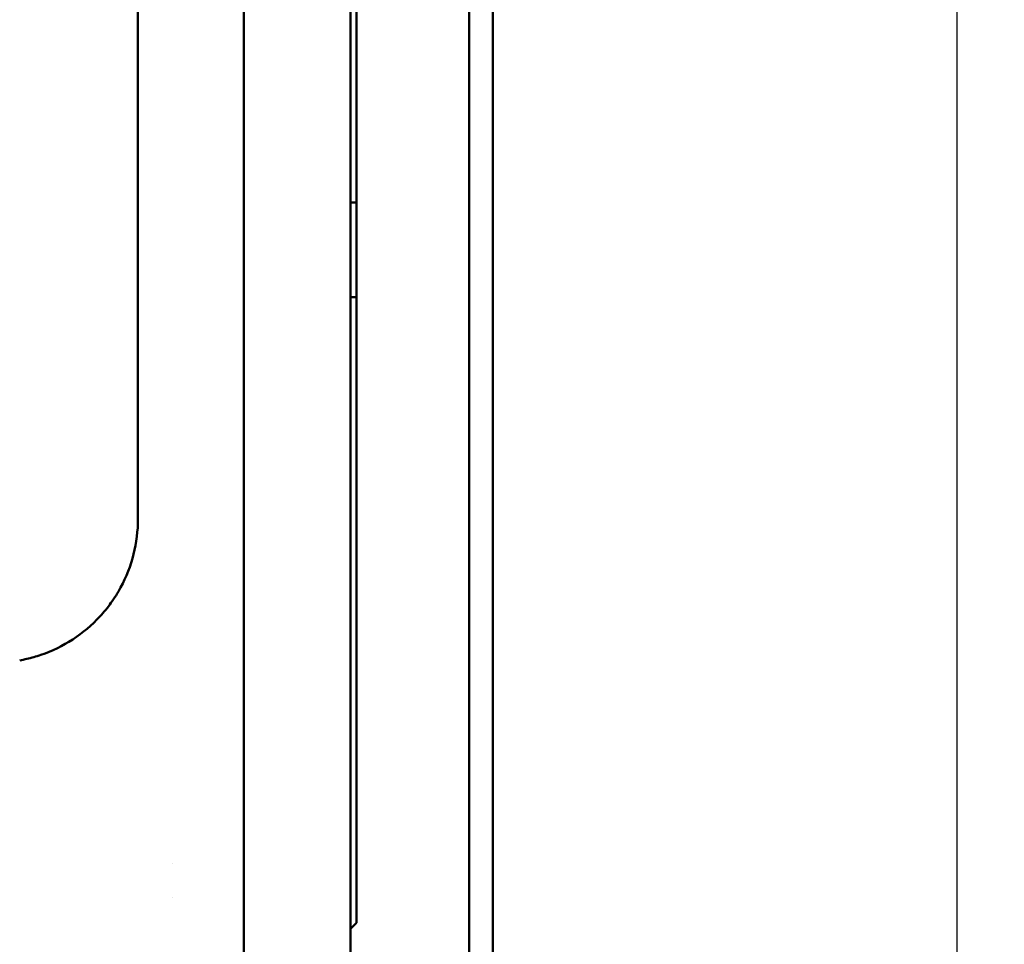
# Model space of a CAD drawing. Header units: millimetres. Extents: x 0 to 4878, y -120 to 1682.
# Tile 45 of 256: x 740 to 823, y 291 to 369. Entities that reach past the tile are written whole.
import ezdxf

# ---------------------------------------------------------------- set-up
doc = ezdxf.new("R2010")
doc.units = ezdxf.units.MM
doc.header["$LTSCALE"] = 2
doc.layers.add('Bemaßung (ISO)', color=7, linetype='Continuous', lineweight=25)
doc.layers.add('Sichtbar (ISO)', color=7, linetype='Continuous', lineweight=50)
doc.styles.add('Notiztext (DIN)', font='isocpeur.ttf')
doc.dimstyles.new('Standard (DIN)', dxfattribs={"dimscale": 2, "dimtxt": 3.5, "dimasz": 2.5, "dimexe": 2, "dimexo": 0.5, "dimgap": 0.5, "dimtad": 1, "dimrnd": 1e-08, "dimtxsty": 'Notiztext (DIN)', "dimcen": 0.09, "dimdle": 10, "dimclrd": 256, "dimclre": 256, "dimclrt": 256, "dimadec": 0, "dimazin": 0, "dimtfac": 1, "dimtmove": 0, "dimatfit": 3, "dimfxl": 1, "dimtolj": 1, "dimtzin": 0, "dimlwd": -1, "dimlwe": -1, "dimarcsym": 0})

# ---------------------------------------------------------------- blocks, each defined once
blk = doc.blocks.new('*D18')
at = {"layer": 'Bemaßung (ISO)', "transparency": 16777216}
for p, q in [((778.6, 659.821), (822.617, 659.821)), ((818.617, 654.821), (818.617, 162.02)), ((780.458, 157.02), (822.617, 157.02))]:
    blk.add_line(p, q, dxfattribs=at)
for points in [[(817.784, 654.821), (819.45, 654.821), (818.617, 659.821)], [(817.784, 162.02), (819.45, 162.02), (818.617, 157.02)]]:
    blk.add_solid(points, dxfattribs=at)
at = {"layer": 'Defpoints', "color": 0, "transparency": 16777216}
for p in [(777.6, 659.821), (779.458, 157.02), (818.617, 157.02)]:
    blk.add_point(p, dxfattribs=at)
at = {"layer": 'Bemaßung (ISO)', "transparency": 16777216, "insert": (809.217, 398.096), "char_height": 7, "attachment_point": 1, "rotation": 90, "style": 'Notiztext (DIN)'}
blk.add_mtext('\\A1;502,8', dxfattribs=at)
blk = doc.blocks.new('*D20')
at = {"layer": 'Bemaßung (ISO)', "transparency": 16777216}
for p, q in [((653.456, 312.581), (653.456, 92.057)), ((780.358, 156.425), (780.358, 92.057)), ((658.456, 96.057), (775.358, 96.057))]:
    blk.add_line(p, q, dxfattribs=at)
for points in [[(658.456, 96.89), (658.456, 95.224), (653.456, 96.057)], [(775.358, 96.89), (775.358, 95.224), (780.358, 96.057)]]:
    blk.add_solid(points, dxfattribs=at)
at = {"layer": 'Defpoints', "color": 0, "transparency": 16777216}
for p in [(653.456, 313.581), (780.358, 157.425), (780.358, 96.057)]:
    blk.add_point(p, dxfattribs=at)
at = {"layer": 'Bemaßung (ISO)', "transparency": 16777216, "insert": (707.302, 105.457), "char_height": 7, "attachment_point": 1, "style": 'Notiztext (DIN)'}
blk.add_mtext('\\A1;126,9', dxfattribs=at)

msp = doc.modelspace()

# ---------------------------------------------------------------- linework, layer by layer
at = {"layer": 'Sichtbar (ISO)'}
for p, q in [((767.4578, 157.3605), (767.4582, 628.9205)), ((758.4578, 524.4205), (758.4578, 289.4205)), ((749.5171, 487.305), (749.5171, 326.5362)), ((777.458, 157.0205), (777.458, 406.8705)), ((779.458, 157.0205), (779.458, 406.8705)), ((779.4585, 187.7205), (779.4585, 406.8705)), ((767.958, 292.4455), (767.958, 386.4455)), ((767.458, 345.1955), (767.458, 353.1955)), ((767.958, 353.1955), (767.458, 353.1955)), ((767.958, 345.1955), (767.458, 345.1955)), ((752.4596, 297.4154), (752.4596, 297.4154)), ((752.4597, 294.6255), (752.4597, 294.6255)), ((767.458, 291.9455), (767.958, 292.4455)), ((767.458, 291.9455), (767.458, 271.9455))]:
    msp.add_line(p, q, dxfattribs=at)
for points, knots in [([(749.5171, 326.5362), (749.5165, 325.5034), (749.3911, 324.5082), (749.145, 323.5352), (748.8989, 322.5622), (748.5313, 321.6116), (748.0554, 320.7289), (747.8117, 320.2767), (747.5399, 319.8421), (747.2407, 319.427), (746.9558, 319.0318), (746.646, 318.6543), (746.3132, 318.2955), (745.6311, 317.5598), (744.8508, 316.9036), (744.0146, 316.3558), (743.1784, 315.808), (742.2863, 315.3685), (741.3199, 315.0405)], [0, 0, 0, 0, 0.2, 0.2, 0.2, 0.4, 0.4, 0.4, 0.50244494, 0.50244494, 0.50244494, 0.6, 0.6, 0.6, 0.8, 0.8, 0.8, 1, 1, 1, 1]), ([(741.3199, 315.0405), (741.1245, 314.9742), (740.7319, 314.8524), (740.137, 314.701), (739.7384, 314.6189), (739.5383, 314.5837)], [0, 0, 0, 0, 0.33333333, 0.66666667, 0.99999564, 0.99999564, 0.99999564, 0.99999564])]:
    msp.add_open_spline(points, degree=3, knots=knots, dxfattribs=at)

# ---------------------------------------------------------------- dimensions: what is measured, and where the dimension line sits
at = {"layer": 'Bemaßung (ISO)'}
for base, p1, p2, angle, picture, middle in [((818.617, 157.0205), (777.5998, 659.8207), (779.458, 157.0205), 90, '*D18', (818.617, 408.4206)), ((780.358, 96.0569), (653.4558, 313.5813), (780.358, 157.4255), 180, '*D20', (716.9269, 96.0569))]:
    dim = msp.add_linear_dim(base=base, p1=p1, p2=p2, angle=angle, dimstyle='Standard (DIN)', override={"dimgap": 0.5, "dimdec": 2, "dimtol": 0, "dimlim": 0, "dimtp": 0, "dimtm": 0, "dimtdec": 2, "dimtofl": 0, "dimatfit": 1}, dxfattribs=at)
    dim.commit()
    dim.dimension.update_dxf_attribs({"geometry": picture, "text_midpoint": middle, "dimtype": 160})

doc.saveas('drawing.dxf')
